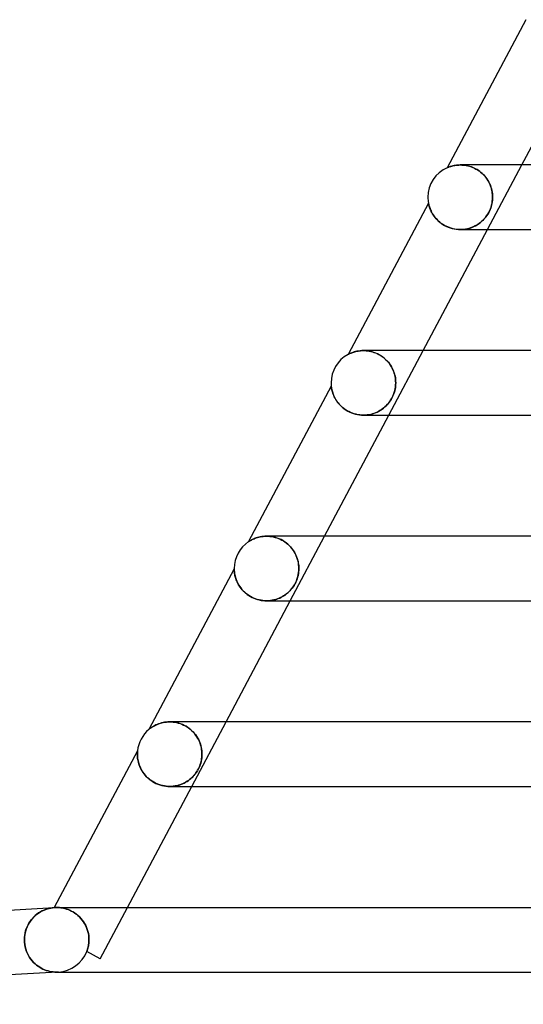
# Model space of a CAD drawing. Header units: millimetres. Extents: x -345 to 345, y -2 to 230.
# Tile 2 of 74: x -305 to -274, y -2 to 59. Entities that reach past the tile are written whole.
import ezdxf

# ---------------------------------------------------------------- set-up
doc = ezdxf.new("R2010")
doc.units = ezdxf.units.MM
doc.layers.add('HIDDEN', color=7, linetype='Continuous')
doc.layers.add('THICK', color=7, linetype='Continuous')

msp = doc.modelspace()

# ---------------------------------------------------------------- linework, layer by layer
at = {"layer": 'HIDDEN'}
for p, q in [((-278.799, 49.834), (-278.806, 49.83)), ((-278.779, 49.842), (-278.799, 49.834)), ((-278.75, 49.854), (-278.779, 49.842)), ((-278.714, 49.868), (-278.75, 49.854)), ((-278.672, 49.883), (-278.714, 49.868)), ((-278.625, 49.899), (-278.672, 49.883)), ((-278.572, 49.916), (-278.625, 49.899)), ((-278.514, 49.932), (-278.572, 49.916)), ((-278.451, 49.948), (-278.514, 49.932)), ((-278.384, 49.962), (-278.451, 49.948)), ((-278.314, 49.975), (-278.384, 49.962)), ((-278.239, 49.985), (-278.314, 49.975)), ((-278.161, 49.993), (-278.239, 49.985)), ((-278.08, 49.998), (-278.161, 49.993)), ((-277.997, 50), (-278.08, 49.998)), ((-277.998, 50), (-277.909, 49.998)), ((-277.916, 49.998), (-277.997, 50)), ((-277.996, 50), (-277.996, 50)), ((-277.833, 49.993), (-277.916, 49.998)), ((-277.909, 49.998), (-277.817, 49.992)), ((-277.748, 49.985), (-277.833, 49.993)), ((-277.817, 49.992), (-277.723, 49.981)), ((-277.663, 49.972), (-277.748, 49.985)), ((-277.723, 49.981), (-277.626, 49.966)), ((-277.575, 49.956), (-277.663, 49.972)), ((-277.626, 49.966), (-277.528, 49.945)), ((-277.487, 49.935), (-277.575, 49.956)), ((-277.528, 49.945), (-277.429, 49.918)), ((-277.399, 49.909), (-277.487, 49.935)), ((-277.429, 49.918), (-277.328, 49.886)), ((-277.309, 49.879), (-277.399, 49.909)), ((-277.328, 49.886), (-277.227, 49.847)), ((-277.22, 49.844), (-277.309, 49.879)), ((-277.227, 49.847), (-277.126, 49.802)), ((-277.132, 49.805), (-277.22, 49.844)), ((-277.045, 49.761), (-277.132, 49.805)), ((-277.126, 49.802), (-277.027, 49.751)), ((-276.959, 49.712), (-277.045, 49.761)), ((-277.027, 49.751), (-276.929, 49.694)), ((-276.875, 49.659), (-276.959, 49.712)), ((-276.929, 49.694), (-276.833, 49.63)), ((-276.794, 49.601), (-276.875, 49.659)), ((-276.833, 49.63), (-276.741, 49.56)), ((-276.716, 49.539), (-276.794, 49.601)), ((-276.741, 49.56), (-276.652, 49.484)), ((-276.641, 49.474), (-276.716, 49.539)), ((-276.652, 49.484), (-276.568, 49.404)), ((-276.57, 49.405), (-276.641, 49.474)), ((-276.311, 46), (-274.187, 50)), ((-276.502, 49.333), (-276.57, 49.405)), ((-276.568, 49.404), (-276.489, 49.318)), ((-276.439, 49.259), (-276.502, 49.333)), ((-276.489, 49.318), (-276.415, 49.228)), ((-276.38, 49.182), (-276.439, 49.259)), ((-276.415, 49.228), (-276.347, 49.136)), ((-276.325, 49.104), (-276.38, 49.182)), ((-276.347, 49.136), (-276.285, 49.04)), ((-276.275, 49.023), (-276.325, 49.104)), ((-276.285, 49.04), (-276.229, 48.941)), ((-276.229, 48.941), (-276.275, 49.023)), ((-276.187, 48.857), (-276.229, 48.941)), ((-276.229, 48.941), (-276.179, 48.84)), ((-276.149, 48.772), (-276.187, 48.857)), ((-276.179, 48.84), (-276.135, 48.736)), ((-276.116, 48.687), (-276.149, 48.772)), ((-276.135, 48.736), (-276.097, 48.632)), ((-276.087, 48.602), (-276.116, 48.687)), ((-276.097, 48.632), (-276.065, 48.527)), ((-276.062, 48.515), (-276.087, 48.602)), ((-276.065, 48.527), (-276.04, 48.421)), ((-276.042, 48.429), (-276.062, 48.515)), ((-276.025, 48.343), (-276.042, 48.429)), ((-276.04, 48.421), (-276.02, 48.316)), ((-276.012, 48.257), (-276.025, 48.343)), ((-276.02, 48.316), (-276.007, 48.21)), ((-276.003, 48.171), (-276.012, 48.257)), ((-276.007, 48.21), (-275.999, 48.105)), ((-279.968, 47.642), (-279.966, 47.631)), ((-279.966, 47.631), (-279.96, 47.603)), ((-279.96, 47.603), (-279.951, 47.564)), ((-276.057, 47.513), (-276.031, 47.633)), ((-276.035, 47.613), (-276.056, 47.517)), ((-276.018, 47.71), (-276.035, 47.613)), ((-276.031, 47.633), (-276.012, 47.754)), ((-276.006, 47.806), (-276.018, 47.71)), ((-276.012, 47.754), (-276, 47.877)), ((-275.999, 47.903), (-276.006, 47.806)), ((-275.998, 48.086), (-276.003, 48.171)), ((-276, 47.877), (-275.996, 48)), ((-275.999, 48.105), (-275.996, 48)), ((-275.996, 48), (-275.999, 47.903)), ((-275.996, 48), (-275.998, 48.086)), ((-279.951, 47.564), (-279.941, 47.519)), ((-279.941, 47.519), (-279.928, 47.472)), ((-279.928, 47.472), (-279.912, 47.418)), ((-279.912, 47.418), (-279.893, 47.359)), ((-279.893, 47.359), (-279.87, 47.294)), ((-279.87, 47.294), (-279.842, 47.225)), ((-279.842, 47.225), (-279.809, 47.153)), ((-279.809, 47.153), (-279.772, 47.077)), ((-279.772, 47.077), (-279.729, 46.999)), ((-279.729, 46.999), (-279.68, 46.92)), ((-276.297, 46.946), (-276.236, 47.053)), ((-276.238, 47.049), (-276.289, 46.96)), ((-276.191, 47.141), (-276.238, 47.049)), ((-276.236, 47.053), (-276.18, 47.165)), ((-276.15, 47.233), (-276.191, 47.141)), ((-276.18, 47.165), (-276.132, 47.279)), ((-276.114, 47.327), (-276.15, 47.233)), ((-276.132, 47.279), (-276.091, 47.395)), ((-276.082, 47.422), (-276.114, 47.327)), ((-276.091, 47.395), (-276.057, 47.513)), ((-276.056, 47.517), (-276.082, 47.422)), ((-279.68, 46.92), (-279.626, 46.841)), ((-279.626, 46.841), (-279.565, 46.76)), ((-279.565, 46.76), (-279.498, 46.681)), ((-279.498, 46.681), (-279.425, 46.602)), ((-279.425, 46.602), (-279.346, 46.526)), ((-279.346, 46.526), (-279.26, 46.452)), ((-279.26, 46.452), (-279.168, 46.381)), ((-279.168, 46.381), (-279.069, 46.314)), ((-276.83, 46.375), (-276.911, 46.32)), ((-276.862, 46.352), (-276.771, 46.419)), ((-276.752, 46.434), (-276.83, 46.375)), ((-276.771, 46.419), (-276.683, 46.492)), ((-276.677, 46.497), (-276.752, 46.434)), ((-276.683, 46.492), (-276.597, 46.571)), ((-276.604, 46.565), (-276.677, 46.497)), ((-276.534, 46.637), (-276.604, 46.565)), ((-276.597, 46.571), (-276.516, 46.656)), ((-276.467, 46.712), (-276.534, 46.637)), ((-276.516, 46.656), (-276.438, 46.747)), ((-276.403, 46.792), (-276.467, 46.712)), ((-276.438, 46.747), (-276.365, 46.844)), ((-276.344, 46.875), (-276.403, 46.792)), ((-276.365, 46.844), (-276.297, 46.946)), ((-276.289, 46.96), (-276.344, 46.875)), ((-279.069, 46.314), (-278.964, 46.251)), ((-278.964, 46.251), (-278.853, 46.194)), ((-278.853, 46.194), (-278.738, 46.144)), ((-278.738, 46.144), (-278.619, 46.1)), ((-278.619, 46.1), (-278.496, 46.064)), ((-278.496, 46.064), (-278.371, 46.036)), ((-278.371, 46.036), (-278.244, 46.016)), ((-278.244, 46.016), (-278.117, 46.004)), ((-278.117, 46.004), (-277.99, 46)), ((-277.99, 46), (-277.865, 46.004)), ((-277.879, 46.003), (-277.988, 46)), ((-277.77, 46.013), (-277.879, 46.003)), ((-277.865, 46.004), (-277.742, 46.016)), ((-277.664, 46.027), (-277.77, 46.013)), ((-277.742, 46.016), (-277.62, 46.035)), ((-277.559, 46.048), (-277.664, 46.027)), ((-277.62, 46.035), (-277.501, 46.062)), ((-277.458, 46.073), (-277.559, 46.048)), ((-277.501, 46.062), (-277.384, 46.095)), ((-277.359, 46.104), (-277.458, 46.073)), ((-277.384, 46.095), (-277.272, 46.135)), ((-277.263, 46.139), (-277.359, 46.104)), ((-277.272, 46.135), (-277.163, 46.181)), ((-277.17, 46.178), (-277.263, 46.139)), ((-277.08, 46.222), (-277.17, 46.178)), ((-277.163, 46.181), (-277.058, 46.233)), ((-276.994, 46.269), (-277.08, 46.222)), ((-277.058, 46.233), (-276.958, 46.29)), ((-276.911, 46.32), (-276.994, 46.269)), ((-276.958, 46.29), (-276.862, 46.352)), ((-284.488, 38.439), (-284.571, 38.416)), ((-284.399, 38.459), (-284.488, 38.439)), ((-284.305, 38.476), (-284.399, 38.459)), ((-284.206, 38.489), (-284.305, 38.476)), ((-284.103, 38.497), (-284.206, 38.489)), ((-283.997, 38.5), (-284.103, 38.497)), ((-283.998, 38.5), (-283.91, 38.498)), ((-283.892, 38.497), (-283.997, 38.5)), ((-283.91, 38.498), (-283.819, 38.492)), ((-283.785, 38.489), (-283.892, 38.497)), ((-283.819, 38.492), (-283.727, 38.482)), ((-283.677, 38.475), (-283.785, 38.489)), ((-283.727, 38.482), (-283.632, 38.467)), ((-283.567, 38.454), (-283.677, 38.475)), ((-283.632, 38.467), (-283.537, 38.447)), ((-283.456, 38.426), (-283.567, 38.454)), ((-283.537, 38.447), (-283.44, 38.422)), ((-282.417, 34.5), (-280.293, 38.5)), ((-284.947, 38.262), (-284.949, 38.26)), ((-284.94, 38.265), (-284.947, 38.262)), ((-284.927, 38.273), (-284.94, 38.265)), ((-284.904, 38.284), (-284.927, 38.273)), ((-284.872, 38.3), (-284.904, 38.284)), ((-284.828, 38.32), (-284.872, 38.3)), ((-284.776, 38.343), (-284.828, 38.32)), ((-284.715, 38.367), (-284.776, 38.343)), ((-284.646, 38.392), (-284.715, 38.367)), ((-284.571, 38.416), (-284.646, 38.392)), ((-283.344, 38.392), (-283.456, 38.426)), ((-283.44, 38.422), (-283.342, 38.391)), ((-283.233, 38.35), (-283.344, 38.392)), ((-283.342, 38.391), (-283.244, 38.354)), ((-283.244, 38.354), (-283.147, 38.312)), ((-283.123, 38.301), (-283.233, 38.35)), ((-283.147, 38.312), (-283.05, 38.264)), ((-283.016, 38.245), (-283.123, 38.301)), ((-283.05, 38.264), (-282.955, 38.21)), ((-282.912, 38.182), (-283.016, 38.245)), ((-282.955, 38.21), (-282.862, 38.15)), ((-282.811, 38.113), (-282.912, 38.182)), ((-282.862, 38.15), (-282.773, 38.085)), ((-282.715, 38.039), (-282.811, 38.113)), ((-282.773, 38.085), (-282.686, 38.014)), ((-282.625, 37.959), (-282.715, 38.039)), ((-282.686, 38.014), (-282.604, 37.939)), ((-282.54, 37.874), (-282.625, 37.959)), ((-282.604, 37.939), (-282.525, 37.859)), ((-282.461, 37.786), (-282.54, 37.874)), ((-282.525, 37.859), (-282.452, 37.775)), ((-282.389, 37.694), (-282.461, 37.786)), ((-282.452, 37.775), (-282.385, 37.688)), ((-282.323, 37.6), (-282.389, 37.694)), ((-282.385, 37.688), (-282.322, 37.598)), ((-282.264, 37.503), (-282.323, 37.6)), ((-282.322, 37.598), (-282.265, 37.505)), ((-282.265, 37.505), (-282.213, 37.41)), ((-282.21, 37.404), (-282.264, 37.503)), ((-282.213, 37.41), (-282.167, 37.313)), ((-282.163, 37.303), (-282.21, 37.404)), ((-282.167, 37.313), (-282.126, 37.214)), ((-282.122, 37.202), (-282.163, 37.303)), ((-282.126, 37.214), (-282.091, 37.114)), ((-282.087, 37.101), (-282.122, 37.202)), ((-282.091, 37.114), (-282.062, 37.012)), ((-282.058, 36.999), (-282.087, 37.101)), ((-282.062, 37.012), (-282.038, 36.91)), ((-282.035, 36.898), (-282.058, 36.999)), ((-282.038, 36.91), (-282.019, 36.807)), ((-282.018, 36.797), (-282.035, 36.898)), ((-282.019, 36.807), (-282.006, 36.704)), ((-282.006, 36.697), (-282.018, 36.797)), ((-282.006, 36.704), (-281.999, 36.602)), ((-281.999, 36.598), (-282.006, 36.697)), ((-281.999, 36.602), (-281.997, 36.5)), ((-285.99, 36.3), (-285.99, 36.299)), ((-285.99, 36.299), (-285.989, 36.293)), ((-285.989, 36.293), (-285.988, 36.281)), ((-285.988, 36.281), (-285.986, 36.264)), ((-285.986, 36.264), (-285.983, 36.238)), ((-285.983, 36.238), (-285.978, 36.204)), ((-285.978, 36.204), (-285.971, 36.163)), ((-285.971, 36.163), (-285.962, 36.115)), ((-285.962, 36.115), (-285.95, 36.062)), ((-285.95, 36.062), (-285.936, 36.004)), ((-285.936, 36.004), (-285.919, 35.942)), ((-282.089, 35.903), (-282.056, 36.019)), ((-282.054, 36.026), (-282.079, 35.934)), ((-282.056, 36.019), (-282.031, 36.136)), ((-282.034, 36.118), (-282.054, 36.026)), ((-282.018, 36.212), (-282.034, 36.118)), ((-282.031, 36.136), (-282.012, 36.255)), ((-282.006, 36.307), (-282.018, 36.212)), ((-282.012, 36.255), (-282.001, 36.377)), ((-281.999, 36.403), (-282.006, 36.307)), ((-282.001, 36.377), (-281.997, 36.5)), ((-281.997, 36.5), (-281.999, 36.598)), ((-281.997, 36.5), (-281.999, 36.403)), ((-285.919, 35.942), (-285.898, 35.876)), ((-285.898, 35.876), (-285.874, 35.806)), ((-285.874, 35.806), (-285.845, 35.733)), ((-285.845, 35.733), (-285.811, 35.658)), ((-285.811, 35.658), (-285.772, 35.58)), ((-285.772, 35.58), (-285.728, 35.5)), ((-285.728, 35.5), (-285.679, 35.419)), ((-285.679, 35.419), (-285.623, 35.337)), ((-282.335, 35.388), (-282.394, 35.305)), ((-282.357, 35.357), (-282.291, 35.458)), ((-282.28, 35.475), (-282.335, 35.388)), ((-282.291, 35.458), (-282.23, 35.564)), ((-282.23, 35.564), (-282.28, 35.475)), ((-282.23, 35.564), (-282.176, 35.675)), ((-282.185, 35.655), (-282.23, 35.564)), ((-282.145, 35.748), (-282.185, 35.655)), ((-282.176, 35.675), (-282.129, 35.788)), ((-282.109, 35.841), (-282.145, 35.748)), ((-282.129, 35.788), (-282.089, 35.903)), ((-282.079, 35.934), (-282.109, 35.841)), ((-285.623, 35.337), (-285.561, 35.256)), ((-285.561, 35.256), (-285.493, 35.175)), ((-285.493, 35.175), (-285.419, 35.096)), ((-285.419, 35.096), (-285.338, 35.019)), ((-285.338, 35.019), (-285.251, 34.944)), ((-285.251, 34.944), (-285.157, 34.873)), ((-285.157, 34.873), (-285.057, 34.807)), ((-285.057, 34.807), (-284.952, 34.745)), ((-282.975, 34.78), (-283.061, 34.732)), ((-283.044, 34.741), (-282.941, 34.801)), ((-282.892, 34.832), (-282.975, 34.78)), ((-282.941, 34.801), (-282.843, 34.866)), ((-282.813, 34.888), (-282.892, 34.832)), ((-282.843, 34.866), (-282.75, 34.936)), ((-282.736, 34.947), (-282.813, 34.888)), ((-282.75, 34.936), (-282.662, 35.011)), ((-282.662, 35.011), (-282.736, 34.947)), ((-282.662, 35.011), (-282.579, 35.089)), ((-282.59, 35.079), (-282.662, 35.011)), ((-282.521, 35.151), (-282.59, 35.079)), ((-282.579, 35.089), (-282.501, 35.173)), ((-282.456, 35.226), (-282.521, 35.151)), ((-282.501, 35.173), (-282.427, 35.262)), ((-282.394, 35.305), (-282.456, 35.226)), ((-282.427, 35.262), (-282.357, 35.357)), ((-284.952, 34.745), (-284.842, 34.689)), ((-284.842, 34.689), (-284.726, 34.639)), ((-284.726, 34.639), (-284.607, 34.597)), ((-284.607, 34.597), (-284.485, 34.562)), ((-284.485, 34.562), (-284.361, 34.534)), ((-284.361, 34.534), (-284.236, 34.515)), ((-284.236, 34.515), (-284.11, 34.503)), ((-284.11, 34.503), (-283.986, 34.5)), ((-283.875, 34.504), (-283.989, 34.5)), ((-283.986, 34.5), (-283.86, 34.504)), ((-283.763, 34.513), (-283.875, 34.504)), ((-283.86, 34.504), (-283.736, 34.517)), ((-283.653, 34.529), (-283.763, 34.513)), ((-283.736, 34.517), (-283.613, 34.537)), ((-283.546, 34.551), (-283.653, 34.529)), ((-283.613, 34.537), (-283.494, 34.564)), ((-283.442, 34.578), (-283.546, 34.551)), ((-283.494, 34.564), (-283.376, 34.598)), ((-283.342, 34.61), (-283.442, 34.578)), ((-283.376, 34.598), (-283.262, 34.639)), ((-283.245, 34.646), (-283.342, 34.61)), ((-283.262, 34.639), (-283.151, 34.687)), ((-283.151, 34.687), (-283.245, 34.646)), ((-283.151, 34.687), (-283.044, 34.741)), ((-283.061, 34.732), (-283.151, 34.687)), ((-290.769, 26.845), (-290.829, 26.819)), ((-290.704, 26.871), (-290.769, 26.845)), ((-290.633, 26.896), (-290.704, 26.871)), ((-290.557, 26.92), (-290.633, 26.896)), ((-290.476, 26.942), (-290.557, 26.92)), ((-290.389, 26.961), (-290.476, 26.942)), ((-290.298, 26.977), (-290.389, 26.961)), ((-290.202, 26.989), (-290.298, 26.977)), ((-290.101, 26.997), (-290.202, 26.989)), ((-289.997, 27), (-290.101, 26.997)), ((-289.891, 26.997), (-289.997, 27)), ((-289.997, 27), (-289.895, 26.997)), ((-289.995, 27), (-289.995, 27)), ((-289.895, 26.997), (-289.791, 26.99)), ((-289.782, 26.989), (-289.891, 26.997)), ((-289.791, 26.99), (-289.686, 26.976)), ((-289.671, 26.974), (-289.782, 26.989)), ((-289.686, 26.976), (-289.579, 26.956)), ((-289.558, 26.952), (-289.671, 26.974)), ((-289.579, 26.956), (-289.472, 26.931)), ((-289.444, 26.923), (-289.558, 26.952)), ((-289.472, 26.931), (-289.365, 26.899)), ((-289.329, 26.886), (-289.444, 26.923)), ((-289.365, 26.899), (-289.259, 26.86)), ((-289.214, 26.842), (-289.329, 26.886)), ((-289.259, 26.86), (-289.154, 26.816)), ((-289.1, 26.789), (-289.214, 26.842)), ((-288.523, 23), (-286.399, 27)), ((-291.101, 26.67), (-291.105, 26.667)), ((-291.09, 26.677), (-291.101, 26.67)), ((-291.071, 26.689), (-291.09, 26.677)), ((-291.045, 26.705), (-291.071, 26.689)), ((-291.014, 26.724), (-291.045, 26.705)), ((-290.977, 26.745), (-291.014, 26.724)), ((-290.933, 26.769), (-290.977, 26.745)), ((-290.884, 26.793), (-290.933, 26.769)), ((-290.829, 26.819), (-290.884, 26.793)), ((-289.154, 26.816), (-289.052, 26.765)), ((-288.988, 26.729), (-289.1, 26.789)), ((-289.052, 26.765), (-288.952, 26.708)), ((-288.879, 26.661), (-288.988, 26.729)), ((-288.952, 26.708), (-288.856, 26.645)), ((-288.774, 26.586), (-288.879, 26.661)), ((-288.856, 26.645), (-288.764, 26.578)), ((-288.674, 26.503), (-288.774, 26.586)), ((-288.764, 26.578), (-288.677, 26.506)), ((-288.677, 26.506), (-288.594, 26.429)), ((-288.58, 26.415), (-288.674, 26.503)), ((-288.594, 26.429), (-288.518, 26.35)), ((-288.491, 26.321), (-288.58, 26.415)), ((-288.518, 26.35), (-288.446, 26.267)), ((-288.41, 26.221), (-288.491, 26.321)), ((-288.446, 26.267), (-288.38, 26.182)), ((-288.336, 26.118), (-288.41, 26.221)), ((-288.38, 26.182), (-288.32, 26.094)), ((-288.269, 26.012), (-288.336, 26.118)), ((-288.32, 26.094), (-288.265, 26.005)), ((-288.21, 25.902), (-288.269, 26.012)), ((-288.265, 26.005), (-288.216, 25.914)), ((-288.216, 25.914), (-288.172, 25.822)), ((-288.158, 25.791), (-288.21, 25.902)), ((-288.172, 25.822), (-288.133, 25.729)), ((-288.113, 25.677), (-288.158, 25.791)), ((-288.133, 25.729), (-288.099, 25.636)), ((-288.076, 25.562), (-288.113, 25.677)), ((-288.099, 25.636), (-288.071, 25.542)), ((-288.047, 25.447), (-288.076, 25.562)), ((-288.071, 25.542), (-288.047, 25.449)), ((-288.047, 25.449), (-288.028, 25.357)), ((-288.024, 25.334), (-288.047, 25.447)), ((-288.028, 25.357), (-288.014, 25.266)), ((-288.009, 25.221), (-288.024, 25.334)), ((-288.014, 25.266), (-288.004, 25.176)), ((-288, 25.11), (-288.009, 25.221)), ((-288.004, 25.176), (-287.999, 25.087)), ((-287.997, 25), (-288, 25.11)), ((-287.999, 25.087), (-287.997, 25)), ((-292, 24.982), (-292, 24.979)), ((-292, 24.979), (-292, 24.97)), ((-292, 24.97), (-292, 24.953)), ((-292, 24.953), (-291.999, 24.928)), ((-291.999, 24.928), (-291.997, 24.893)), ((-291.997, 24.893), (-291.994, 24.85)), ((-291.994, 24.85), (-291.989, 24.799)), ((-291.989, 24.799), (-291.982, 24.743)), ((-291.982, 24.743), (-291.973, 24.681)), ((-291.973, 24.681), (-291.961, 24.614)), ((-291.961, 24.614), (-291.946, 24.544)), ((-291.946, 24.544), (-291.926, 24.47)), ((-291.926, 24.47), (-291.903, 24.392)), ((-288.07, 24.468), (-288.103, 24.362)), ((-288.099, 24.375), (-288.061, 24.502)), ((-288.044, 24.575), (-288.07, 24.468)), ((-288.061, 24.502), (-288.033, 24.629)), ((-288.023, 24.682), (-288.044, 24.575)), ((-288.033, 24.629), (-288.013, 24.754)), ((-288.009, 24.787), (-288.023, 24.682)), ((-288.013, 24.754), (-288.001, 24.877)), ((-288, 24.892), (-288.009, 24.787)), ((-288.001, 24.877), (-287.997, 25)), ((-287.997, 25), (-288, 24.892)), ((-291.903, 24.392), (-291.875, 24.311)), ((-291.875, 24.311), (-291.842, 24.227)), ((-291.842, 24.227), (-291.803, 24.142)), ((-291.803, 24.142), (-291.759, 24.055)), ((-291.759, 24.055), (-291.709, 23.968)), ((-291.709, 23.968), (-291.653, 23.881)), ((-291.653, 23.881), (-291.591, 23.794)), ((-291.591, 23.794), (-291.523, 23.71)), ((-288.426, 23.764), (-288.345, 23.875)), ((-288.354, 23.862), (-288.418, 23.774)), ((-288.294, 23.954), (-288.354, 23.862)), ((-288.345, 23.875), (-288.269, 23.995)), ((-288.238, 24.051), (-288.294, 23.954)), ((-288.269, 23.995), (-288.202, 24.12)), ((-288.187, 24.152), (-288.238, 24.051)), ((-288.202, 24.12), (-288.145, 24.247)), ((-288.142, 24.256), (-288.187, 24.152)), ((-288.145, 24.247), (-288.099, 24.375)), ((-288.103, 24.362), (-288.142, 24.256)), ((-291.523, 23.71), (-291.449, 23.627)), ((-291.449, 23.627), (-291.369, 23.548)), ((-291.369, 23.548), (-291.283, 23.471)), ((-291.283, 23.471), (-291.192, 23.398)), ((-291.192, 23.398), (-291.095, 23.331)), ((-291.095, 23.331), (-290.994, 23.269)), ((-290.994, 23.269), (-290.889, 23.212)), ((-290.889, 23.212), (-290.781, 23.162)), ((-289.126, 23.199), (-289.223, 23.155)), ((-289.181, 23.174), (-289.093, 23.216)), ((-289.032, 23.248), (-289.126, 23.199)), ((-289.093, 23.216), (-289.009, 23.261)), ((-288.943, 23.3), (-289.032, 23.248)), ((-289.009, 23.261), (-288.929, 23.309)), ((-288.857, 23.357), (-288.943, 23.3)), ((-288.929, 23.309), (-288.853, 23.36)), ((-288.777, 23.416), (-288.857, 23.357)), ((-288.853, 23.36), (-288.78, 23.413)), ((-288.78, 23.413), (-288.712, 23.468)), ((-288.7, 23.478), (-288.777, 23.416)), ((-288.712, 23.468), (-288.647, 23.525)), ((-288.627, 23.544), (-288.7, 23.478)), ((-288.647, 23.525), (-288.581, 23.589)), ((-288.555, 23.615), (-288.627, 23.544)), ((-288.581, 23.589), (-288.506, 23.669)), ((-288.485, 23.692), (-288.555, 23.615)), ((-288.506, 23.669), (-288.426, 23.764)), ((-288.418, 23.774), (-288.485, 23.692)), ((-290.781, 23.162), (-290.67, 23.118)), ((-290.67, 23.118), (-290.558, 23.081)), ((-290.558, 23.081), (-290.444, 23.051)), ((-290.444, 23.051), (-290.33, 23.029)), ((-290.33, 23.029), (-290.217, 23.013)), ((-290.217, 23.013), (-290.105, 23.003)), ((-290.105, 23.003), (-289.994, 23)), ((-289.994, 23), (-289.884, 23.003)), ((-289.994, 23), (-289.994, 23)), ((-289.874, 23.004), (-289.989, 23)), ((-289.884, 23.003), (-289.775, 23.012)), ((-289.76, 23.014), (-289.874, 23.004)), ((-289.775, 23.012), (-289.67, 23.027)), ((-289.648, 23.03), (-289.76, 23.014)), ((-289.67, 23.027), (-289.566, 23.046)), ((-289.538, 23.053), (-289.648, 23.03)), ((-289.566, 23.046), (-289.465, 23.071)), ((-289.43, 23.081), (-289.538, 23.053)), ((-289.465, 23.071), (-289.367, 23.101)), ((-289.325, 23.116), (-289.43, 23.081)), ((-289.367, 23.101), (-289.272, 23.136)), ((-289.223, 23.155), (-289.325, 23.116)), ((-289.272, 23.136), (-289.181, 23.174)), ((-296.918, 15.276), (-296.986, 15.239)), ((-296.845, 15.312), (-296.918, 15.276)), ((-296.765, 15.347), (-296.845, 15.312)), ((-296.682, 15.379), (-296.765, 15.347)), ((-296.594, 15.409), (-296.682, 15.379)), ((-296.502, 15.435), (-296.594, 15.409)), ((-296.407, 15.457), (-296.502, 15.435)), ((-296.308, 15.475), (-296.407, 15.457)), ((-296.207, 15.489), (-296.308, 15.475)), ((-296.103, 15.497), (-296.207, 15.489)), ((-295.997, 15.5), (-296.103, 15.497)), ((-295.886, 15.497), (-295.997, 15.5)), ((-295.997, 15.5), (-295.893, 15.497)), ((-295.893, 15.497), (-295.787, 15.489)), ((-295.774, 15.488), (-295.886, 15.497)), ((-295.787, 15.489), (-295.679, 15.475)), ((-295.66, 15.472), (-295.774, 15.488)), ((-295.679, 15.475), (-295.57, 15.455)), ((-295.545, 15.449), (-295.66, 15.472)), ((-295.57, 15.455), (-295.46, 15.427)), ((-295.43, 15.419), (-295.545, 15.449)), ((-295.46, 15.427), (-295.35, 15.393)), ((-295.316, 15.382), (-295.43, 15.419)), ((-295.35, 15.393), (-295.24, 15.353)), ((-295.203, 15.337), (-295.316, 15.382)), ((-295.24, 15.353), (-295.132, 15.305)), ((-295.092, 15.285), (-295.203, 15.337)), ((-295.132, 15.305), (-295.025, 15.25)), ((-294.983, 15.226), (-295.092, 15.285)), ((-295.025, 15.25), (-294.922, 15.189)), ((-294.629, 11.5), (-292.505, 15.5)), ((-297.279, 15.038), (-297.281, 15.036)), ((-297.273, 15.043), (-297.279, 15.038)), ((-297.263, 15.051), (-297.273, 15.043)), ((-297.246, 15.065), (-297.263, 15.051)), ((-297.222, 15.083), (-297.246, 15.065)), ((-297.19, 15.107), (-297.222, 15.083)), ((-297.149, 15.137), (-297.19, 15.107)), ((-297.101, 15.169), (-297.149, 15.137)), ((-297.047, 15.203), (-297.101, 15.169)), ((-296.986, 15.239), (-297.047, 15.203)), ((-294.88, 15.161), (-294.983, 15.226)), ((-294.922, 15.189), (-294.822, 15.121)), ((-294.78, 15.09), (-294.88, 15.161)), ((-294.822, 15.121), (-294.727, 15.048)), ((-294.686, 15.013), (-294.78, 15.09)), ((-294.727, 15.048), (-294.636, 14.969)), ((-294.597, 14.932), (-294.686, 15.013)), ((-294.636, 14.969), (-294.551, 14.886)), ((-294.515, 14.847), (-294.597, 14.932)), ((-294.551, 14.886), (-294.472, 14.798)), ((-294.439, 14.758), (-294.515, 14.847)), ((-294.472, 14.798), (-294.4, 14.708)), ((-294.369, 14.666), (-294.439, 14.758)), ((-294.4, 14.708), (-294.333, 14.614)), ((-294.306, 14.572), (-294.369, 14.666)), ((-294.333, 14.614), (-294.273, 14.518)), ((-294.249, 14.476), (-294.306, 14.572)), ((-294.273, 14.518), (-294.219, 14.419)), ((-294.198, 14.378), (-294.249, 14.476)), ((-294.219, 14.419), (-294.171, 14.319)), ((-294.153, 14.28), (-294.198, 14.378)), ((-294.171, 14.319), (-294.129, 14.218)), ((-294.115, 14.18), (-294.153, 14.28)), ((-294.129, 14.218), (-294.093, 14.115)), ((-294.082, 14.08), (-294.115, 14.18)), ((-294.093, 14.115), (-294.063, 14.012)), ((-294.055, 13.979), (-294.082, 14.08)), ((-297.998, 13.586), (-297.999, 13.545)), ((-297.999, 13.545), (-297.999, 13.5)), ((-297.999, 13.5), (-297.998, 13.444)), ((-297.996, 13.619), (-297.998, 13.586)), ((-297.998, 13.444), (-297.996, 13.383)), ((-297.995, 13.645), (-297.996, 13.619)), ((-297.993, 13.665), (-297.995, 13.645)), ((-297.992, 13.679), (-297.993, 13.665)), ((-297.991, 13.689), (-297.992, 13.679)), ((-297.99, 13.695), (-297.991, 13.689)), ((-297.99, 13.7), (-297.99, 13.699)), ((-297.99, 13.699), (-297.99, 13.695)), ((-294.063, 14.012), (-294.039, 13.908)), ((-294.033, 13.88), (-294.055, 13.979)), ((-294.039, 13.908), (-294.02, 13.804)), ((-294.017, 13.782), (-294.033, 13.88)), ((-294.02, 13.804), (-294.007, 13.701)), ((-294.006, 13.686), (-294.017, 13.782)), ((-294.007, 13.701), (-294, 13.599)), ((-294, 13.592), (-294.006, 13.686)), ((-293.998, 13.5), (-294.001, 13.383)), ((-294, 13.599), (-293.998, 13.5)), ((-293.998, 13.5), (-294, 13.592)), ((-294, 13.405), (-293.998, 13.5)), ((-297.996, 13.383), (-297.99, 13.317)), ((-297.99, 13.317), (-297.982, 13.246)), ((-297.982, 13.246), (-297.971, 13.171)), ((-297.971, 13.171), (-297.956, 13.093)), ((-297.956, 13.093), (-297.937, 13.011)), ((-297.937, 13.011), (-297.913, 12.927)), ((-297.913, 12.927), (-297.885, 12.84)), ((-297.885, 12.84), (-297.851, 12.751)), ((-294.112, 12.838), (-294.158, 12.718)), ((-294.135, 12.774), (-294.102, 12.865)), ((-294.076, 12.951), (-294.112, 12.838)), ((-294.102, 12.865), (-294.074, 12.955)), ((-294.049, 13.055), (-294.076, 12.951)), ((-294.074, 12.955), (-294.051, 13.046)), ((-294.051, 13.046), (-294.032, 13.136)), ((-294.028, 13.16), (-294.049, 13.055)), ((-294.032, 13.136), (-294.017, 13.225)), ((-294.012, 13.269), (-294.028, 13.16)), ((-294.017, 13.225), (-294.007, 13.313)), ((-294.001, 13.383), (-294.012, 13.269)), ((-294.007, 13.313), (-294, 13.405)), ((-297.851, 12.751), (-297.811, 12.66)), ((-297.811, 12.66), (-297.766, 12.569)), ((-297.766, 12.569), (-297.714, 12.477)), ((-297.714, 12.477), (-297.656, 12.385)), ((-297.656, 12.385), (-297.591, 12.295)), ((-297.591, 12.295), (-297.52, 12.207)), ((-297.52, 12.207), (-297.442, 12.12)), ((-294.43, 12.26), (-294.504, 12.171)), ((-294.486, 12.192), (-294.425, 12.266)), ((-294.353, 12.363), (-294.43, 12.26)), ((-294.425, 12.266), (-294.369, 12.342)), ((-294.369, 12.342), (-294.315, 12.421)), ((-294.281, 12.477), (-294.353, 12.363)), ((-294.315, 12.421), (-294.264, 12.505)), ((-294.215, 12.596), (-294.281, 12.477)), ((-294.264, 12.505), (-294.216, 12.593)), ((-294.216, 12.593), (-294.173, 12.683)), ((-294.158, 12.718), (-294.215, 12.596)), ((-294.173, 12.683), (-294.135, 12.774)), ((-297.442, 12.12), (-297.358, 12.037)), ((-297.358, 12.037), (-297.266, 11.957)), ((-297.266, 11.957), (-297.169, 11.882)), ((-297.169, 11.882), (-297.066, 11.812)), ((-297.066, 11.812), (-296.957, 11.747)), ((-296.957, 11.747), (-296.843, 11.689)), ((-296.843, 11.689), (-296.725, 11.639)), ((-296.725, 11.639), (-296.605, 11.596)), ((-296.605, 11.596), (-296.482, 11.561)), ((-295.36, 11.604), (-295.458, 11.573)), ((-295.406, 11.589), (-295.299, 11.626)), ((-295.263, 11.639), (-295.36, 11.604)), ((-295.299, 11.626), (-295.197, 11.667)), ((-295.17, 11.679), (-295.263, 11.639)), ((-295.197, 11.667), (-295.1, 11.713)), ((-295.08, 11.722), (-295.17, 11.679)), ((-295.1, 11.713), (-295.007, 11.762)), ((-294.995, 11.769), (-295.08, 11.722)), ((-295.007, 11.762), (-294.92, 11.815)), ((-294.914, 11.819), (-294.995, 11.769)), ((-294.92, 11.815), (-294.837, 11.871)), ((-294.837, 11.871), (-294.914, 11.819)), ((-294.837, 11.871), (-294.76, 11.929)), ((-294.765, 11.925), (-294.837, 11.871)), ((-294.697, 11.981), (-294.765, 11.925)), ((-294.76, 11.929), (-294.687, 11.99)), ((-294.633, 12.038), (-294.697, 11.981)), ((-294.687, 11.99), (-294.616, 12.054)), ((-294.573, 12.098), (-294.633, 12.038)), ((-294.616, 12.054), (-294.549, 12.122)), ((-294.504, 12.171), (-294.573, 12.098)), ((-294.549, 12.122), (-294.486, 12.192)), ((-296.482, 11.561), (-296.358, 11.533)), ((-296.358, 11.533), (-296.234, 11.515)), ((-296.234, 11.515), (-296.111, 11.503)), ((-296.111, 11.503), (-295.988, 11.5)), ((-295.88, 11.503), (-295.99, 11.5)), ((-295.988, 11.5), (-295.867, 11.504)), ((-295.771, 11.513), (-295.88, 11.503)), ((-295.867, 11.504), (-295.747, 11.515)), ((-295.664, 11.528), (-295.771, 11.513)), ((-295.747, 11.515), (-295.631, 11.533)), ((-295.56, 11.548), (-295.664, 11.528)), ((-295.631, 11.533), (-295.517, 11.558)), ((-295.458, 11.573), (-295.56, 11.548)), ((-295.517, 11.558), (-295.406, 11.589)), ((-304.156, 3.631), (-304.065, 3.692)), ((-304.065, 3.692), (-303.971, 3.748)), ((-303.971, 3.748), (-303.874, 3.798)), ((-303.874, 3.798), (-303.776, 3.843)), ((-303.776, 3.843), (-303.674, 3.883)), ((-303.674, 3.883), (-303.571, 3.917)), ((-303.571, 3.917), (-303.466, 3.945)), ((-303.466, 3.945), (-303.36, 3.967)), ((-303.36, 3.967), (-303.252, 3.984)), ((-303.252, 3.984), (-303.143, 3.995)), ((-303.143, 3.995), (-303.138, 3.995)), ((-303.143, 3.995), (-303.143, 3.995)), ((-303.138, 3.995), (-303.125, 3.996)), ((-303.125, 3.996), (-303.105, 3.997)), ((-303.105, 3.997), (-303.078, 3.998)), ((-303.078, 3.998), (-303.045, 4)), ((-303.045, 4), (-303.006, 4)), ((-302.955, 4), (-303.009, 4)), ((-303.006, 4), (-302.95, 3.999)), ((-302.893, 3.997), (-302.955, 4)), ((-302.95, 3.999), (-302.887, 3.997)), ((-302.824, 3.992), (-302.893, 3.997)), ((-302.887, 3.997), (-302.817, 3.992)), ((-302.748, 3.984), (-302.824, 3.992)), ((-302.817, 4), (-302.819, 4)), ((-302.817, 3.992), (-302.742, 3.983)), ((-302.666, 3.972), (-302.748, 3.984)), ((-302.742, 3.983), (-302.66, 3.971)), ((-302.579, 3.956), (-302.666, 3.972)), ((-302.66, 3.971), (-302.573, 3.954)), ((-302.488, 3.934), (-302.579, 3.956)), ((-302.573, 3.954), (-302.481, 3.932)), ((-302.392, 3.907), (-302.488, 3.934)), ((-302.481, 3.932), (-302.385, 3.904)), ((-302.293, 3.872), (-302.392, 3.907)), ((-302.385, 3.904), (-302.286, 3.87)), ((-302.191, 3.831), (-302.293, 3.872)), ((-302.286, 3.87), (-302.185, 3.828)), ((-302.088, 3.783), (-302.191, 3.831)), ((-302.185, 3.828), (-302.082, 3.78)), ((-301.985, 3.726), (-302.088, 3.783)), ((-302.082, 3.78), (-301.978, 3.723)), ((-301.882, 3.662), (-301.985, 3.726)), ((-301.978, 3.723), (-301.875, 3.658)), ((-301.779, 3.589), (-301.882, 3.662)), ((-300.296, 0.829), (-298.612, 4)), ((-304.709, 3.032), (-304.642, 3.136)), ((-304.642, 3.136), (-304.57, 3.234)), ((-304.57, 3.234), (-304.494, 3.326)), ((-304.494, 3.326), (-304.414, 3.411)), ((-304.414, 3.411), (-304.331, 3.491)), ((-304.331, 3.491), (-304.245, 3.564)), ((-304.245, 3.564), (-304.156, 3.631)), ((-301.875, 3.658), (-301.774, 3.585)), ((-301.681, 3.508), (-301.779, 3.589)), ((-301.774, 3.585), (-301.676, 3.505)), ((-301.586, 3.421), (-301.681, 3.508)), ((-301.676, 3.505), (-301.582, 3.417)), ((-301.496, 3.326), (-301.586, 3.421)), ((-301.582, 3.417), (-301.492, 3.321)), ((-301.412, 3.224), (-301.496, 3.326)), ((-301.492, 3.321), (-301.408, 3.219)), ((-301.334, 3.116), (-301.412, 3.224)), ((-301.408, 3.219), (-301.331, 3.112)), ((-301.264, 3.004), (-301.334, 3.116)), ((-301.331, 3.112), (-301.262, 3.001)), ((-304.949, 2.42), (-304.916, 2.554)), ((-304.916, 2.554), (-304.875, 2.682)), ((-304.875, 2.682), (-304.826, 2.804)), ((-304.826, 2.804), (-304.77, 2.921)), ((-304.77, 2.921), (-304.709, 3.032)), ((-301.201, 2.887), (-301.264, 3.004)), ((-301.262, 3.001), (-301.199, 2.884)), ((-301.146, 2.767), (-301.201, 2.887)), ((-301.199, 2.884), (-301.145, 2.764)), ((-301.1, 2.643), (-301.146, 2.767)), ((-301.145, 2.764), (-301.099, 2.641)), ((-301.062, 2.517), (-301.1, 2.643)), ((-301.099, 2.641), (-301.061, 2.515)), ((-301.032, 2.39), (-301.062, 2.517)), ((-301.061, 2.515), (-301.032, 2.388)), ((-304.993, 2), (-304.988, 2.143)), ((-304.988, 1.85), (-304.993, 2)), ((-304.988, 2.143), (-304.974, 2.283)), ((-304.971, 1.701), (-304.988, 1.85)), ((-304.974, 2.283), (-304.949, 2.42)), ((-301.011, 2.261), (-301.032, 2.39)), ((-301.032, 2.388), (-301.011, 2.26)), ((-300.999, 2.131), (-301.011, 2.261)), ((-301.011, 2.26), (-300.999, 2.13)), ((-301, 1.852), (-301.007, 1.779)), ((-301.007, 1.779), (-301, 1.852)), ((-300.996, 1.926), (-301, 1.852)), ((-301, 1.852), (-300.996, 1.926)), ((-300.995, 2), (-300.999, 2.131)), ((-300.999, 2.13), (-300.995, 2)), ((-300.995, 2), (-300.996, 1.926)), ((-300.996, 1.926), (-300.995, 2)), ((-304.943, 1.555), (-304.971, 1.701)), ((-304.906, 1.413), (-304.943, 1.555)), ((-304.859, 1.276), (-304.906, 1.413)), ((-304.803, 1.145), (-304.859, 1.276)), ((-301.136, 1.275), (-301.136, 1.275)), ((-301.136, 1.275), (-301.136, 1.275)), ((-301.136, 1.275), (-301.135, 1.274)), ((-301.135, 1.274), (-301.134, 1.274)), ((-301.134, 1.274), (-301.133, 1.273)), ((-301.133, 1.273), (-301.132, 1.273)), ((-301.106, 1.343), (-301.132, 1.273)), ((-301.132, 1.273), (-301.106, 1.343)), ((-300.296, 0.829), (-301.132, 1.273)), ((-301.083, 1.414), (-301.106, 1.343)), ((-301.106, 1.343), (-301.083, 1.414)), ((-301.062, 1.486), (-301.083, 1.414)), ((-301.083, 1.414), (-301.062, 1.486)), ((-301.044, 1.559), (-301.062, 1.486)), ((-301.062, 1.486), (-301.044, 1.559)), ((-301.029, 1.632), (-301.044, 1.559)), ((-301.044, 1.559), (-301.029, 1.632)), ((-301.017, 1.705), (-301.029, 1.632)), ((-301.029, 1.632), (-301.017, 1.705)), ((-301.007, 1.779), (-301.017, 1.705)), ((-301.017, 1.705), (-301.007, 1.779)), ((-304.739, 1.022), (-304.803, 1.145)), ((-304.669, 0.905), (-304.739, 1.022)), ((-304.592, 0.796), (-304.669, 0.905)), ((-304.511, 0.694), (-304.592, 0.796)), ((-304.425, 0.6), (-304.511, 0.694)), ((-304.335, 0.514), (-304.425, 0.6)), ((-304.242, 0.434), (-304.335, 0.514)), ((-304.146, 0.362), (-304.242, 0.434)), ((-304.047, 0.298), (-304.146, 0.362)), ((-303.947, 0.239), (-304.047, 0.298)), ((-303.845, 0.188), (-303.947, 0.239)), ((-303.741, 0.143), (-303.845, 0.188)), ((-303.637, 0.104), (-303.741, 0.143)), ((-303.531, 0.072), (-303.637, 0.104)), ((-303.425, 0.046), (-303.531, 0.072)), ((-303.318, 0.025), (-303.425, 0.046)), ((-303.211, 0.011), (-303.318, 0.025)), ((-303.104, 0.003), (-303.211, 0.011)), ((-302.996, 0), (-303.104, 0.003)), ((-302.977, 0), (-302.996, 0)), ((-302.996, 0), (-302.977, 0)), ((-302.958, 0), (-302.977, 0)), ((-302.977, 0), (-302.958, 0)), ((-302.939, 0.001), (-302.958, 0)), ((-302.958, 0), (-302.939, 0.001)), ((-302.883, 0.003), (-302.94, 0)), ((-302.92, 0.002), (-302.939, 0.001)), ((-302.939, 0.001), (-302.92, 0.002)), ((-302.901, 0.002), (-302.92, 0.002)), ((-302.92, 0.002), (-302.901, 0.002)), ((-302.883, 0.003), (-302.901, 0.002)), ((-302.901, 0.002), (-302.883, 0.003))]:
    msp.add_line(p, q, dxfattribs=at)
msp.add_arc((-303, 2), 2, 273.36609, 338.73948, dxfattribs=at)
at = {"layer": 'THICK'}
for p, q in [((-273.937, 59.001), (-278.806, 49.83)), ((-274.187, 50), (-270.205, 57.5)), ((-278.806, 49.83), (-278.802, 49.832)), ((-278.802, 49.832), (-278.79, 49.837)), ((-278.79, 49.837), (-278.772, 49.845)), ((-278.772, 49.845), (-278.746, 49.856)), ((-278.746, 49.856), (-278.714, 49.868)), ((-278.714, 49.868), (-278.675, 49.882)), ((-278.675, 49.882), (-278.63, 49.898)), ((-278.63, 49.898), (-278.579, 49.914)), ((-278.579, 49.914), (-278.523, 49.93)), ((-278.523, 49.93), (-278.462, 49.945)), ((-278.462, 49.945), (-278.396, 49.96)), ((-278.396, 49.96), (-278.325, 49.973)), ((-278.325, 49.973), (-278.25, 49.984)), ((-278.25, 49.984), (-278.17, 49.992)), ((-278.17, 49.992), (-278.086, 49.998)), ((-278.086, 49.998), (-277.998, 50)), ((-140.264, 50), (-277.996, 50)), ((-279.968, 47.642), (-284.949, 38.26)), ((-279.967, 47.639), (-279.968, 47.642)), ((-279.966, 47.629), (-279.967, 47.639)), ((-279.962, 47.612), (-279.966, 47.629)), ((-279.956, 47.585), (-279.962, 47.612)), ((-279.948, 47.548), (-279.956, 47.585)), ((-279.937, 47.504), (-279.948, 47.548)), ((-279.923, 47.453), (-279.937, 47.504)), ((-279.905, 47.396), (-279.923, 47.453)), ((-279.884, 47.334), (-279.905, 47.396)), ((-279.859, 47.268), (-279.884, 47.334)), ((-279.83, 47.198), (-279.859, 47.268)), ((-279.796, 47.125), (-279.83, 47.198)), ((-279.757, 47.051), (-279.796, 47.125)), ((-279.714, 46.975), (-279.757, 47.051)), ((-279.665, 46.898), (-279.714, 46.975)), ((-279.611, 46.82), (-279.665, 46.898)), ((-279.551, 46.743), (-279.611, 46.82)), ((-279.487, 46.668), (-279.551, 46.743)), ((-279.416, 46.593), (-279.487, 46.668)), ((-279.34, 46.521), (-279.416, 46.593)), ((-279.259, 46.451), (-279.34, 46.521)), ((-279.171, 46.384), (-279.259, 46.451)), ((-279.079, 46.32), (-279.171, 46.384)), ((-280.293, 38.5), (-276.311, 46)), ((-278.981, 46.261), (-279.079, 46.32)), ((-278.88, 46.207), (-278.981, 46.261)), ((-278.775, 46.159), (-278.88, 46.207)), ((-278.666, 46.117), (-278.775, 46.159)), ((-278.555, 46.081), (-278.666, 46.117)), ((-278.442, 46.051), (-278.555, 46.081)), ((-278.329, 46.028), (-278.442, 46.051)), ((-278.214, 46.012), (-278.329, 46.028)), ((-278.101, 46.003), (-278.214, 46.012)), ((-277.988, 46), (-278.101, 46.003)), ((-277.993, 46), (-141.357, 46)), ((-284.538, 38.426), (-284.473, 38.443)), ((-284.473, 38.443), (-284.404, 38.458)), ((-284.404, 38.458), (-284.33, 38.472)), ((-284.33, 38.472), (-284.252, 38.484)), ((-284.252, 38.484), (-284.171, 38.492)), ((-284.171, 38.492), (-284.086, 38.498)), ((-284.086, 38.498), (-283.998, 38.5)), ((-143.336, 38.5), (-283.996, 38.5)), ((-284.949, 38.26), (-284.946, 38.262)), ((-284.946, 38.262), (-284.936, 38.267)), ((-284.936, 38.267), (-284.92, 38.276)), ((-284.92, 38.276), (-284.898, 38.287)), ((-284.898, 38.287), (-284.871, 38.3)), ((-284.871, 38.3), (-284.838, 38.316)), ((-284.838, 38.316), (-284.8, 38.333)), ((-284.8, 38.333), (-284.757, 38.351)), ((-284.757, 38.351), (-284.709, 38.37)), ((-284.709, 38.37), (-284.656, 38.389)), ((-284.656, 38.389), (-284.599, 38.408)), ((-284.599, 38.408), (-284.538, 38.426)), ((-285.99, 36.3), (-291.105, 26.667)), ((-285.99, 36.298), (-285.99, 36.3)), ((-285.989, 36.291), (-285.99, 36.298)), ((-285.988, 36.278), (-285.989, 36.291)), ((-285.985, 36.256), (-285.988, 36.278)), ((-285.981, 36.225), (-285.985, 36.256)), ((-285.974, 36.184), (-285.981, 36.225)), ((-285.965, 36.134), (-285.974, 36.184)), ((-285.954, 36.077), (-285.965, 36.134)), ((-285.939, 36.014), (-285.954, 36.077)), ((-285.92, 35.945), (-285.939, 36.014)), ((-285.897, 35.872), (-285.92, 35.945)), ((-285.869, 35.794), (-285.897, 35.872)), ((-285.836, 35.714), (-285.869, 35.794)), ((-285.799, 35.632), (-285.836, 35.714)), ((-285.755, 35.548), (-285.799, 35.632)), ((-285.707, 35.464), (-285.755, 35.548)), ((-285.652, 35.379), (-285.707, 35.464)), ((-285.592, 35.295), (-285.652, 35.379)), ((-285.526, 35.213), (-285.592, 35.295)), ((-285.453, 35.132), (-285.526, 35.213)), ((-285.375, 35.053), (-285.453, 35.132)), ((-285.291, 34.978), (-285.375, 35.053)), ((-285.201, 34.906), (-285.291, 34.978)), ((-285.106, 34.838), (-285.201, 34.906)), ((-285.005, 34.775), (-285.106, 34.838)), ((-284.9, 34.718), (-285.005, 34.775)), ((-286.399, 27), (-282.417, 34.5)), ((-284.791, 34.666), (-284.9, 34.718)), ((-284.679, 34.621), (-284.791, 34.666)), ((-284.565, 34.584), (-284.679, 34.621)), ((-284.45, 34.553), (-284.565, 34.584)), ((-284.334, 34.529), (-284.45, 34.553)), ((-284.218, 34.513), (-284.334, 34.529)), ((-284.103, 34.503), (-284.218, 34.513)), ((-283.989, 34.5), (-284.103, 34.503)), ((-283.994, 34.5), (-144.41, 34.5)), ((-290.828, 26.82), (-290.767, 26.846)), ((-290.767, 26.846), (-290.701, 26.873)), ((-290.701, 26.873), (-290.629, 26.898)), ((-290.629, 26.898), (-290.552, 26.921)), ((-290.552, 26.921), (-290.47, 26.943)), ((-290.47, 26.943), (-290.384, 26.962)), ((-290.384, 26.962), (-290.293, 26.978)), ((-290.293, 26.978), (-290.198, 26.99)), ((-290.198, 26.99), (-290.099, 26.997)), ((-290.099, 26.997), (-289.997, 27)), ((-146.399, 27), (-289.995, 27)), ((-291.105, 26.667), (-291.102, 26.669)), ((-291.102, 26.669), (-291.093, 26.675)), ((-291.093, 26.675), (-291.077, 26.685)), ((-291.077, 26.685), (-291.052, 26.701)), ((-291.052, 26.701), (-291.02, 26.72)), ((-291.02, 26.72), (-290.981, 26.743)), ((-290.981, 26.743), (-290.935, 26.767)), ((-290.935, 26.767), (-290.884, 26.793)), ((-290.884, 26.793), (-290.828, 26.82)), ((-292, 24.982), (-297.281, 15.036)), ((-292, 24.979), (-292, 24.982)), ((-292, 24.971), (-292, 24.979)), ((-292, 24.958), (-292, 24.971)), ((-291.999, 24.938), (-292, 24.958)), ((-291.998, 24.911), (-291.999, 24.938)), ((-291.996, 24.878), (-291.998, 24.911)), ((-291.993, 24.839), (-291.996, 24.878)), ((-291.989, 24.795), (-291.993, 24.839)), ((-291.983, 24.746), (-291.989, 24.795)), ((-291.975, 24.693), (-291.983, 24.746)), ((-291.965, 24.635), (-291.975, 24.693)), ((-291.953, 24.575), (-291.965, 24.635)), ((-291.938, 24.512), (-291.953, 24.575)), ((-291.919, 24.445), (-291.938, 24.512)), ((-291.898, 24.375), (-291.919, 24.445)), ((-291.872, 24.303), (-291.898, 24.375)), ((-291.842, 24.228), (-291.872, 24.303)), ((-291.808, 24.152), (-291.842, 24.228)), ((-291.769, 24.074), (-291.808, 24.152)), ((-291.725, 23.995), (-291.769, 24.074)), ((-291.676, 23.916), (-291.725, 23.995)), ((-291.622, 23.837), (-291.676, 23.916)), ((-291.563, 23.759), (-291.622, 23.837)), ((-291.499, 23.682), (-291.563, 23.759)), ((-291.429, 23.606), (-291.499, 23.682)), ((-291.353, 23.532), (-291.429, 23.606)), ((-291.271, 23.461), (-291.353, 23.532)), ((-291.185, 23.393), (-291.271, 23.461)), ((-291.093, 23.329), (-291.185, 23.393)), ((-290.996, 23.269), (-291.093, 23.329)), ((-290.894, 23.214), (-290.996, 23.269)), ((-290.788, 23.165), (-290.894, 23.214)), ((-292.505, 15.5), (-288.523, 23)), ((-290.679, 23.121), (-290.788, 23.165)), ((-290.567, 23.084), (-290.679, 23.121)), ((-290.452, 23.053), (-290.567, 23.084)), ((-290.337, 23.03), (-290.452, 23.053)), ((-290.221, 23.013), (-290.337, 23.03)), ((-290.105, 23.003), (-290.221, 23.013)), ((-289.989, 23), (-290.105, 23.003)), ((-289.994, 23), (-147.463, 23)), ((-297.005, 15.229), (-296.946, 15.261)), ((-296.946, 15.261), (-296.883, 15.294)), ((-296.883, 15.294), (-296.813, 15.326)), ((-296.813, 15.326), (-296.739, 15.358)), ((-296.739, 15.358), (-296.659, 15.388)), ((-296.659, 15.388), (-296.574, 15.415)), ((-296.574, 15.415), (-296.486, 15.439)), ((-296.486, 15.439), (-296.395, 15.46)), ((-296.395, 15.46), (-296.3, 15.477)), ((-296.3, 15.477), (-296.202, 15.489)), ((-296.202, 15.489), (-296.101, 15.497)), ((-296.101, 15.497), (-295.997, 15.5)), ((-149.454, 15.5), (-295.995, 15.5)), ((-297.281, 15.036), (-297.276, 15.04)), ((-297.276, 15.04), (-297.264, 15.05)), ((-297.264, 15.05), (-297.244, 15.066)), ((-297.244, 15.066), (-297.217, 15.087)), ((-297.217, 15.087), (-297.184, 15.111)), ((-297.184, 15.111), (-297.146, 15.139)), ((-297.146, 15.139), (-297.105, 15.167)), ((-297.105, 15.167), (-297.058, 15.197)), ((-297.058, 15.197), (-297.005, 15.229)), ((-297.99, 13.7), (-303.143, 3.995)), ((-297.999, 13.537), (-297.998, 13.57)), ((-297.999, 13.5), (-297.999, 13.537)), ((-297.998, 13.444), (-297.999, 13.5)), ((-297.998, 13.57), (-297.997, 13.599)), ((-297.996, 13.382), (-297.998, 13.444)), ((-297.997, 13.599), (-297.996, 13.625)), ((-297.996, 13.625), (-297.994, 13.648)), ((-297.994, 13.648), (-297.993, 13.666)), ((-297.993, 13.666), (-297.992, 13.681)), ((-297.992, 13.681), (-297.991, 13.692)), ((-297.991, 13.692), (-297.99, 13.698)), ((-297.99, 13.698), (-297.99, 13.7)), ((-297.99, 13.314), (-297.996, 13.382)), ((-297.982, 13.241), (-297.99, 13.314)), ((-297.97, 13.163), (-297.982, 13.241)), ((-297.954, 13.082), (-297.97, 13.163)), ((-297.933, 12.996), (-297.954, 13.082)), ((-297.908, 12.909), (-297.933, 12.996)), ((-297.878, 12.82), (-297.908, 12.909)), ((-297.842, 12.73), (-297.878, 12.82)), ((-297.802, 12.64), (-297.842, 12.73)), ((-297.756, 12.551), (-297.802, 12.64)), ((-297.705, 12.462), (-297.756, 12.551)), ((-297.648, 12.373), (-297.705, 12.462)), ((-297.585, 12.287), (-297.648, 12.373)), ((-297.516, 12.202), (-297.585, 12.287)), ((-297.442, 12.12), (-297.516, 12.202)), ((-297.361, 12.041), (-297.442, 12.12)), ((-297.275, 11.964), (-297.361, 12.041)), ((-297.183, 11.892), (-297.275, 11.964)), ((-297.087, 11.826), (-297.183, 11.892)), ((-296.986, 11.764), (-297.087, 11.826)), ((-296.881, 11.708), (-296.986, 11.764)), ((-296.773, 11.658), (-296.881, 11.708)), ((-296.663, 11.615), (-296.773, 11.658)), ((-296.551, 11.579), (-296.663, 11.615)), ((-298.612, 4), (-294.629, 11.5)), ((-296.438, 11.55), (-296.551, 11.579)), ((-296.325, 11.528), (-296.438, 11.55)), ((-296.212, 11.512), (-296.325, 11.528)), ((-296.101, 11.503), (-296.212, 11.512)), ((-295.99, 11.5), (-296.101, 11.503)), ((-295.994, 11.5), (-150.516, 11.5)), ((-337.059, 2), (-303.143, 3.995)), ((-304.113, 3.661), (-304.22, 3.584)), ((-304.003, 3.73), (-304.113, 3.661)), ((-303.888, 3.791), (-304.003, 3.73)), ((-303.771, 3.845), (-303.888, 3.791)), ((-303.65, 3.891), (-303.771, 3.845)), ((-303.526, 3.929), (-303.65, 3.891)), ((-303.401, 3.959), (-303.526, 3.929)), ((-303.273, 3.981), (-303.401, 3.959)), ((-303.143, 3.995), (-303.273, 3.981)), ((-303.138, 3.995), (-303.143, 3.995)), ((-303.143, 3.995), (-303.143, 3.995)), ((-303.126, 3.996), (-303.138, 3.995)), ((-303.107, 3.997), (-303.126, 3.996)), ((-303.081, 3.998), (-303.107, 3.997)), ((-303.048, 3.999), (-303.081, 3.998)), ((-303.01, 4), (-303.048, 3.999)), ((-303.01, 4), (-301.806, 4)), ((-301.806, 4), (-298.34, 4)), ((-298.34, 4), (-292.632, 4)), ((-292.632, 4), (-284.724, 4)), ((-284.724, 4), (-274.609, 4)), ((-274.609, 4), (-262.406, 4)), ((-304.687, 3.067), (-304.762, 2.937)), ((-304.605, 3.188), (-304.687, 3.067)), ((-304.516, 3.3), (-304.605, 3.188)), ((-304.422, 3.403), (-304.516, 3.3)), ((-304.323, 3.498), (-304.422, 3.403)), ((-304.22, 3.584), (-304.323, 3.498)), ((-304.931, 2.497), (-304.965, 2.336)), ((-304.885, 2.652), (-304.931, 2.497)), ((-304.828, 2.799), (-304.885, 2.652)), ((-304.762, 2.937), (-304.828, 2.799)), ((-304.986, 2.17), (-304.993, 2)), ((-304.993, 2), (-304.988, 1.85)), ((-304.988, 1.85), (-304.971, 1.701)), ((-304.965, 2.336), (-304.986, 2.17)), ((-304.971, 1.701), (-304.943, 1.555)), ((-304.943, 1.555), (-304.906, 1.413)), ((-304.906, 1.413), (-304.859, 1.276)), ((-304.859, 1.276), (-304.803, 1.145)), ((-304.803, 1.145), (-304.739, 1.022)), ((-304.739, 1.022), (-304.669, 0.905)), ((-304.669, 0.905), (-304.592, 0.796)), ((-304.592, 0.796), (-304.511, 0.694)), ((-304.511, 0.694), (-304.425, 0.6)), ((-302.94, 0), (-336.883, -1.997)), ((-304.425, 0.6), (-304.335, 0.514)), ((-304.335, 0.514), (-304.242, 0.434)), ((-304.242, 0.434), (-304.146, 0.362)), ((-304.146, 0.362), (-304.047, 0.298)), ((-304.047, 0.298), (-303.947, 0.239)), ((-303.947, 0.239), (-303.845, 0.188)), ((-303.845, 0.188), (-303.741, 0.143)), ((-303.741, 0.143), (-303.637, 0.104)), ((-303.637, 0.104), (-303.531, 0.072)), ((-303.531, 0.072), (-303.425, 0.046)), ((-303.425, 0.046), (-303.318, 0.025)), ((-303.318, 0.025), (-303.211, 0.011)), ((-303.211, 0.011), (-303.104, 0.003)), ((-303.104, 0.003), (-302.996, 0)), ((-303.023, 0), (-301.489, 0)), ((-301.489, 0), (-296.961, 0)), ((-296.961, 0), (-289.475, 0)), ((-289.475, 0), (-279.102, 0)), ((-279.102, 0), (-265.95, 0))]:
    msp.add_line(p, q, dxfattribs=at)
for centre, start, end in [((-278, 48), 113.75911, 180.00002), ((-278, 48), 180.00002, 190.30698), ((-284, 36.5), 118.33292, 180.00002), ((-284, 36.5), 180.00002, 185.73282), ((-290, 25), 123.53698, 180.00002), ((-290, 25), 180.00002, 180.52882), ((-296, 13.5), 129.81442, 174.25153)]:
    msp.add_arc(centre, 2, start, end, dxfattribs=at)

doc.saveas('drawing.dxf')
